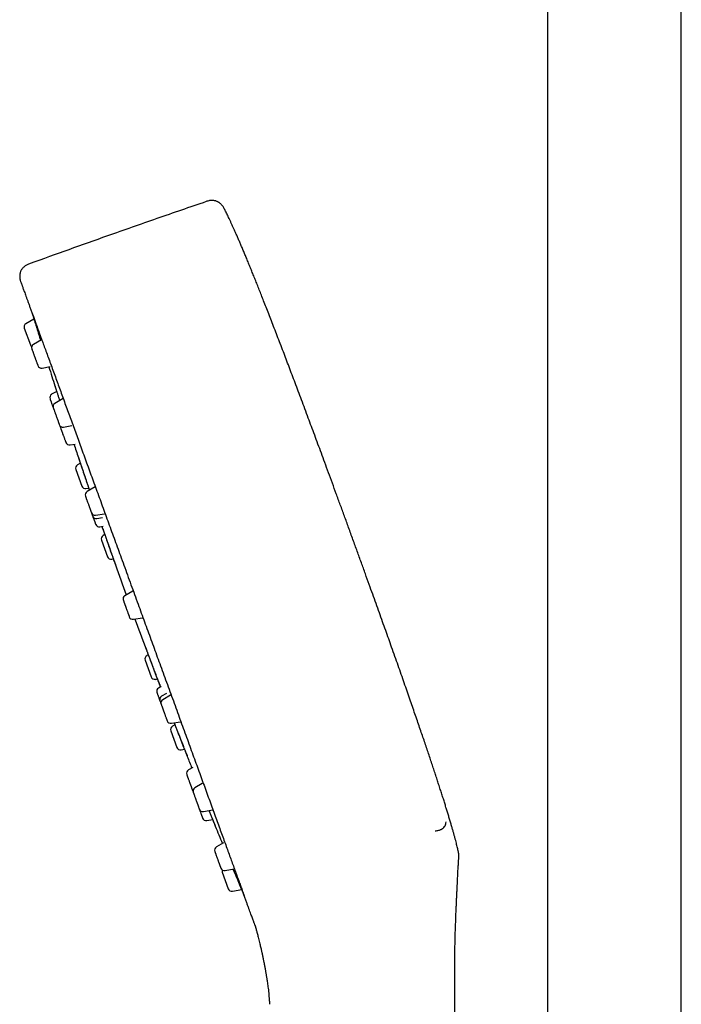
# Model space of a CAD drawing. Header units: millimetres. Extents: x 8 to 641, y 12 to 2274.
# Tile 20 of 32: x 71 to 159, y 1830 to 1961. Entities that reach past the tile are written whole.
import ezdxf

# ---------------------------------------------------------------- set-up
doc = ezdxf.new("R2010")
doc.units = ezdxf.units.MM

msp = doc.modelspace()

# ---------------------------------------------------------------- linework, layer by layer
at = {"color": 7, "linetype": 'Continuous', "lineweight": 30}
for p, q in [((141.24, 2230.55), (141.24, 1704.82)), ((159.04, 1704.96), (159.04, 2223.44)), ((72.68, 1922.16), (72.72, 1922.01)), ((72.93, 1921.36), (71.86, 1920.74)), ((71.64, 1920.14), (72.45, 1917.92)), ((73.95, 1918.62), (72.86, 1917.99)), ((74, 1914.84), (75.07, 1915.03)), ((75.96, 1911.74), (75.28, 1911.35)), ((76.81, 1910.78), (75.71, 1910.15)), ((76.86, 1907), (77.98, 1907.2)), ((77.73, 1904.61), (78.41, 1904.73)), ((79.1, 1902.18), (78.7, 1901.95)), ((78.48, 1901.34), (79.29, 1899.13)), ((79.84, 1898.8), (80.22, 1898.87)), ((81.07, 1899.04), (79.99, 1898.41)), ((81.13, 1895.27), (82.29, 1895.47)), ((81.3, 1894.81), (82.03, 1894.94)), ((81.7, 1893.71), (82.11, 1893.79)), ((81.97, 1893.76), (82.06, 1893.48)), ((82.06, 1893.48), (82.12, 1893.39)), ((81.9, 1891.95), (82.71, 1889.73)), ((82.35, 1892.69), (82.12, 1892.55)), ((83.26, 1889.41), (83.49, 1889.45)), ((83.75, 1888.75), (83.77, 1888.64)), ((86.09, 1885.18), (85.03, 1884.56)), ((86.17, 1881.42), (87.37, 1881.63)), ((87.71, 1875.97), (88.52, 1873.75)), ((88.13, 1876.69), (87.93, 1876.58)), ((89.08, 1873.43), (89.35, 1873.48)), ((89.86, 1872.48), (89.5, 1872.27)), ((89.7, 1872.5), (89.74, 1872.41)), ((90.54, 1871.55), (89.9, 1871.17)), ((91.09, 1871.31), (90.06, 1870.72)), ((91.21, 1867.58), (92.44, 1867.79)), ((91.68, 1867.37), (91.35, 1867.18)), ((91.13, 1866.58), (91.94, 1864.36)), ((92.5, 1864.04), (92.96, 1864.12)), ((94.07, 1861.72), (93.47, 1861.37)), ((95.32, 1859.55), (94.34, 1858.98)), ((95.48, 1855.84), (96.73, 1856.06)), ((95.92, 1854.64), (96.7, 1854.78)), ((98.13, 1851.68), (97.19, 1851.14)), ((97.97, 1847.78), (98.78, 1845.56)), ((98.34, 1848), (99.57, 1848.21)), ((99.34, 1845.24), (100.56, 1845.46)), ((128.89, 1706.2), (128.89, 1833.83))]:
    msp.add_line(p, q, dxfattribs=at)
at = {"color": 7, "linetype": 'Continuous', "lineweight": 30, "flags": 128}
for points in [[(76.34, 1907.24), (76.34, 1907.23), (76.36, 1907.15)], [(82.06, 1893.48), (82.07, 1893.47), (82.08, 1893.44), (82.1, 1893.38), (82.13, 1893.3), (82.16, 1893.2), (82.21, 1893.07), (82.26, 1892.93), (82.31, 1892.77), (82.38, 1892.6), (82.44, 1892.41), (82.51, 1892.2), (82.59, 1891.99), (82.67, 1891.77), (82.75, 1891.54), (82.83, 1891.3), (82.91, 1891.06), (83, 1890.83), (83.08, 1890.59), (83.16, 1890.36), (83.24, 1890.14), (83.32, 1889.92), (83.39, 1889.72), (83.45, 1889.53), (83.52, 1889.35), (83.57, 1889.2), (83.62, 1889.05), (83.67, 1888.93), (83.7, 1888.83), (83.73, 1888.75), (83.75, 1888.69), (83.76, 1888.66), (83.77, 1888.65), (83.77, 1888.65)], [(94.05, 1858.55), (94.09, 1858.48), (94.09, 1858.47)]]:
    msp.add_lwpolyline(points, dxfattribs=at)
at = {"color": 7, "linetype": 'Continuous', "lineweight": 30}
for centre, radius, start, end in [((72.11, 1920.31), 0.5, 120, 200), ((72.92, 1918.09), 0.5, 200, 234.7319), ((73.11, 1917.56), 0.5, 120, 200), ((73.92, 1915.34), 0.5, 200, 280), ((837.53, 2156.67), 800, 197.58301, 197.77398), ((75.53, 1910.91), 0.5, 120, 200), ((75.96, 1909.71), 0.5, 120, 200), ((76.77, 1907.49), 0.5, 200, 280), ((77.64, 1905.11), 0.5, 200, 280), ((837.53, 2156.67), 800, 198.35843, 198.49092), ((78.95, 1901.52), 0.5, 120, 200), ((79.76, 1899.3), 0.5, 200, 280), ((80.24, 1897.98), 0.5, 120, 200), ((81.04, 1895.76), 0.5, 200, 280), ((81.21, 1895.3), 0.5, 200, 280), ((81.61, 1894.21), 0.5, 200, 280), ((82.37, 1892.12), 0.5, 120, 200), ((83.18, 1889.9), 0.5, 200, 280), ((837.53, 2156.67), 800, 199.57464, 199.87777), ((85.28, 1884.13), 0.5, 120, 200), ((86.08, 1881.91), 0.5, 200, 280), ((837.53, 2156.67), 800, 200.12223, 200.41107), ((88.18, 1876.14), 0.5, 120, 200), ((88.99, 1873.93), 0.5, 200, 280), ((89.75, 1871.84), 0.5, 120, 200), ((90.15, 1870.74), 0.5, 120, 200), ((90.31, 1870.29), 0.5, 120, 200), ((91.12, 1868.07), 0.5, 200, 280), ((91.6, 1866.75), 0.5, 120, 200), ((92.41, 1864.53), 0.5, 200, 280), ((837.53, 2156.67), 800, 201.52337, 201.64157), ((93.72, 1860.94), 0.5, 120, 200), ((94.59, 1858.55), 0.5, 120, 200), ((95.39, 1856.33), 0.5, 200, 280), ((95.83, 1855.13), 0.5, 200, 280), ((837.53, 2156.67), 800, 202.24031, 202.41699), ((97.44, 1850.71), 0.5, 120, 200), ((98.25, 1848.49), 0.5, 200, 280), ((98.44, 1847.95), 0.5, 165.2681, 200), ((99.25, 1845.73), 0.5, 200, 280)]:
    msp.add_arc(centre, radius, start, end, dxfattribs=at)
for points, knots in [([(95.83, 1936.99), (93.64, 1936.24), (89.25, 1934.73), (83.16, 1932.59), (77.55, 1930.6), (74.13, 1929.36), (72.42, 1928.74)], [0, 0, 0, 0, 0.279999, 0.56, 0.780001, 1, 1, 1, 1]), ([(98.24, 1936.04), (98.2, 1936.11), (98.13, 1936.23), (98.02, 1936.41), (97.9, 1936.56), (97.78, 1936.68), (97.66, 1936.78), (97.55, 1936.86), (97.45, 1936.92), (97.36, 1936.97), (97.24, 1937.03), (97.1, 1937.08), (96.94, 1937.12), (96.74, 1937.14), (96.53, 1937.15), (96.29, 1937.12), (96.06, 1937.07), (95.9, 1937.02), (95.83, 1936.99)], [0, 0, 0, 0, 0.077597, 0.149623, 0.216502, 0.277346, 0.331159, 0.377284, 0.415431, 0.450612, 0.493478, 0.544551, 0.604208, 0.672461, 0.748359, 0.829727, 0.913876, 1, 1, 1, 1]), ([(114.78, 1893.61), (114.6, 1894.13), (114.23, 1895.14), (113.68, 1896.63), (113.15, 1898.1), (112.62, 1899.52), (112.11, 1900.91), (111.62, 1902.24), (111.16, 1903.51), (110.71, 1904.72), (110.27, 1905.91), (109.84, 1907.06), (109.41, 1908.23), (108.97, 1909.41), (108.52, 1910.59), (108.09, 1911.74), (107.67, 1912.86), (107.26, 1913.94), (106.87, 1914.99), (106.48, 1916.01), (106.09, 1917.04), (105.69, 1918.08), (105.29, 1919.12), (104.9, 1920.13), (104.53, 1921.1), (104.17, 1922.03), (103.82, 1922.92), (103.49, 1923.75), (103.19, 1924.53), (102.9, 1925.25), (102.62, 1925.94), (102.36, 1926.61), (102.1, 1927.25), (101.84, 1927.88), (101.59, 1928.49), (101.34, 1929.1), (101.11, 1929.68), (100.88, 1930.22), (100.66, 1930.74), (100.45, 1931.24), (100.25, 1931.72), (100.04, 1932.18), (99.85, 1932.64), (99.66, 1933.06), (99.48, 1933.46), (99.31, 1933.84), (99.14, 1934.21), (98.97, 1934.56), (98.82, 1934.88), (98.68, 1935.18), (98.54, 1935.45), (98.42, 1935.69), (98.32, 1935.89), (98.26, 1936), (98.24, 1936.04)], [0, 0, 0, 0, 0.03585, 0.070843, 0.104988, 0.138296, 0.170778, 0.202446, 0.231566, 0.259981, 0.287698, 0.314727, 0.341076, 0.369693, 0.397488, 0.424472, 0.450659, 0.47606, 0.500689, 0.524558, 0.547679, 0.573204, 0.597787, 0.621447, 0.644202, 0.666072, 0.687075, 0.707229, 0.724974, 0.742035, 0.758429, 0.774167, 0.789266, 0.803739, 0.818832, 0.833215, 0.846908, 0.85993, 0.872298, 0.884032, 0.895151, 0.906692, 0.917536, 0.927707, 0.93723, 0.946129, 0.955357, 0.963873, 0.971713, 0.978911, 0.985503, 0.991521, 0.997001, 1, 1, 1, 1]), ([(72.42, 1928.74), (72.35, 1928.72), (72.22, 1928.67), (72.03, 1928.59), (71.85, 1928.49), (71.7, 1928.39), (71.56, 1928.28), (71.45, 1928.17), (71.36, 1928.06), (71.29, 1927.96), (71.22, 1927.85), (71.15, 1927.72), (71.09, 1927.55), (71.04, 1927.34), (71.02, 1927.11), (71.03, 1926.92), (71.05, 1926.79), (71.06, 1926.69), (71.08, 1926.6), (71.11, 1926.48), (71.16, 1926.34), (71.2, 1926.24), (71.22, 1926.18)], [0, 0, 0, 0, 0.066202, 0.129702, 0.190565, 0.248037, 0.30124, 0.349514, 0.392512, 0.430156, 0.463252, 0.512652, 0.563383, 0.633624, 0.706566, 0.775197, 0.806268, 0.835115, 0.862109, 0.896805, 0.942929, 1, 1, 1, 1]), ([(71.22, 1926.18), (71.22, 1926.17), (71.22, 1926.17), (71.24, 1926.12), (71.27, 1926.04), (71.31, 1925.92), (71.36, 1925.78), (71.43, 1925.6), (71.5, 1925.39), (71.59, 1925.16), (71.69, 1924.89), (71.8, 1924.59), (71.92, 1924.25), (72.05, 1923.89), (72.2, 1923.49), (72.35, 1923.06), (72.52, 1922.6), (72.7, 1922.11), (72.89, 1921.59), (73.08, 1921.05), (73.29, 1920.47), (73.51, 1919.87), (73.74, 1919.23), (73.98, 1918.57), (74.24, 1917.86), (74.52, 1917.1), (74.82, 1916.29), (75.12, 1915.44), (75.44, 1914.56), (75.76, 1913.69), (76.08, 1912.81), (76.4, 1911.94), (76.72, 1911.06), (77.05, 1910.14), (77.39, 1909.22), (77.73, 1908.28), (78.08, 1907.33), (78.43, 1906.36), (78.79, 1905.37), (79.16, 1904.35), (79.54, 1903.31), (79.92, 1902.26), (80.31, 1901.19), (80.71, 1900.11), (81.1, 1899.01), (81.51, 1897.91), (81.91, 1896.79), (82.32, 1895.66), (82.74, 1894.52), (83.16, 1893.38), (83.57, 1892.22), (84, 1891.06), (84.44, 1889.86), (84.89, 1888.61), (85.36, 1887.32), (85.83, 1886.02), (86.31, 1884.72), (86.62, 1883.86), (86.78, 1883.42)], [0, 0, 0, 0, 0.01756, 0.03512, 0.052681, 0.070243, 0.087805, 0.105054, 0.122304, 0.139553, 0.156803, 0.174404, 0.192004, 0.209604, 0.227202, 0.244801, 0.262399, 0.279998, 0.297597, 0.315197, 0.332797, 0.350398, 0.368, 0.385601, 0.403203, 0.422564, 0.441924, 0.461283, 0.480642, 0.5, 0.51756, 0.53512, 0.552681, 0.570243, 0.587805, 0.605054, 0.622304, 0.639553, 0.656803, 0.674404, 0.692004, 0.709604, 0.727202, 0.744801, 0.762399, 0.779998, 0.797597, 0.815197, 0.832797, 0.850398, 0.868, 0.885601, 0.903203, 0.922564, 0.941924, 0.961283, 0.980642, 1, 1, 1, 1]), ([(72.72, 1922.02), (72.73, 1922), (72.74, 1921.97), (72.76, 1921.93), (72.77, 1921.92)], [0, 0, 0, 0, 0.5572512, 1, 1, 1, 1]), ([(72.77, 1921.91), (72.77, 1921.91), (72.77, 1921.91), (72.78, 1921.87), (72.8, 1921.8), (72.82, 1921.7), (72.86, 1921.59), (72.89, 1921.47), (72.92, 1921.39), (72.93, 1921.36)], [0, 0, 0, 0, 0.117881, 0.289912, 0.455125, 0.613578, 0.76528, 0.910242, 1, 1, 1, 1]), ([(72.77, 1921.9), (72.77, 1921.9), (72.78, 1921.88), (72.8, 1921.82), (72.82, 1921.74), (72.85, 1921.65), (72.88, 1921.54), (72.91, 1921.42), (72.95, 1921.29), (73, 1921.13), (73.06, 1920.95), (73.12, 1920.73), (73.19, 1920.53), (73.25, 1920.33), (73.31, 1920.14), (73.37, 1919.95), (73.43, 1919.74), (73.5, 1919.51), (73.57, 1919.28), (73.64, 1919.05), (73.72, 1918.82), (73.77, 1918.65), (73.8, 1918.56), (73.8, 1918.53)], [0, 0, 0, 0, 0.050977, 0.10334, 0.15397, 0.202888, 0.250112, 0.29566, 0.339558, 0.381739, 0.441392, 0.496796, 0.547989, 0.594974, 0.637749, 0.676321, 0.725642, 0.775745, 0.826668, 0.878437, 0.93105, 0.984475, 1, 1, 1, 1]), ([(72.64, 1917.38), (72.64, 1917.38), (72.64, 1917.39), (72.64, 1917.38), (72.65, 1917.35), (72.66, 1917.32), (72.67, 1917.3)], [0, 0, 0, 0, 0.04007, 0.361149, 0.679421, 1, 1, 1, 1]), ([(72.67, 1917.3), (72.68, 1917.27), (72.7, 1917.21), (72.75, 1917.1), (72.78, 1916.99), (72.82, 1916.9), (72.85, 1916.8), (72.89, 1916.7), (72.93, 1916.59), (72.97, 1916.48), (73.01, 1916.37), (73.05, 1916.25), (73.1, 1916.12), (73.15, 1915.98), (73.21, 1915.83), (73.27, 1915.66), (73.32, 1915.52), (73.35, 1915.42), (73.38, 1915.36), (73.4, 1915.3), (73.42, 1915.25), (73.43, 1915.21), (73.44, 1915.18), (73.45, 1915.17), (73.45, 1915.17), (73.45, 1915.17)], [0, 0, 0, 0, 0.068555, 0.137029, 0.174445, 0.211427, 0.248368, 0.285661, 0.323077, 0.360059, 0.397, 0.434293, 0.480201, 0.52567, 0.571433, 0.640029, 0.708461, 0.745877, 0.782859, 0.8198, 0.857093, 0.894509, 0.931491, 0.968432, 1, 1, 1, 1]), ([(75.71, 1912.47), (75.72, 1912.45), (75.73, 1912.41), (75.76, 1912.38), (75.77, 1912.37)], [0, 0, 0, 0, 0.494835, 1, 1, 1, 1]), ([(75.72, 1912.46), (75.72, 1912.46), (75.72, 1912.46), (75.73, 1912.42), (75.75, 1912.36), (75.78, 1912.28), (75.81, 1912.18), (75.85, 1912.05), (75.89, 1911.91), (75.95, 1911.75), (76, 1911.57), (76.07, 1911.38), (76.13, 1911.17), (76.2, 1910.96), (76.28, 1910.74), (76.32, 1910.58), (76.35, 1910.51)], [0, 0, 0, 0, 0.072175, 0.143597, 0.214969, 0.286996, 0.359256, 0.430726, 0.502105, 0.574097, 0.646268, 0.717719, 0.789146, 0.86125, 0.933259, 1, 1, 1, 1]), ([(75.06, 1910.74), (75.06, 1910.74), (75.06, 1910.73), (75.08, 1910.68), (75.1, 1910.62), (75.12, 1910.56), (75.15, 1910.49), (75.18, 1910.42), (75.21, 1910.33), (75.24, 1910.24), (75.28, 1910.14), (75.32, 1910.03), (75.36, 1909.91), (75.41, 1909.77), (75.45, 1909.65), (75.48, 1909.58), (75.49, 1909.55)], [0, 0, 0, 0, 0.114691, 0.229247, 0.291843, 0.353714, 0.415515, 0.477905, 0.540502, 0.602372, 0.664173, 0.726563, 0.803367, 0.879436, 0.955997, 1, 1, 1, 1]), ([(75.49, 1909.54), (75.49, 1909.54), (75.5, 1909.54), (75.5, 1909.52), (75.51, 1909.49), (75.53, 1909.45), (75.55, 1909.39), (75.58, 1909.31), (75.6, 1909.25), (75.61, 1909.22)], [0, 0, 0, 0, 0.13093, 0.260342, 0.389608, 0.520108, 0.680623, 0.839735, 1, 1, 1, 1]), ([(75.61, 1909.22), (75.63, 1909.17), (75.67, 1909.06), (75.73, 1908.9), (75.78, 1908.77), (75.82, 1908.66), (75.86, 1908.55), (75.9, 1908.43), (75.94, 1908.32), (75.98, 1908.21), (76.02, 1908.1), (76.06, 1907.98), (76.1, 1907.87), (76.15, 1907.75), (76.19, 1907.63), (76.23, 1907.51), (76.27, 1907.42), (76.28, 1907.37), (76.29, 1907.34), (76.3, 1907.33), (76.3, 1907.32), (76.3, 1907.32)], [0, 0, 0, 0, 0.079985, 0.159877, 0.203531, 0.246679, 0.289779, 0.33329, 0.376945, 0.420093, 0.463193, 0.506704, 0.560267, 0.613318, 0.666711, 0.746744, 0.826586, 0.870241, 0.913389, 0.956489, 1, 1, 1, 1]), ([(76.36, 1907.15), (76.36, 1907.15), (76.36, 1907.15), (76.37, 1907.14), (76.38, 1907.12), (76.39, 1907.07), (76.41, 1907.03), (76.42, 1907.01)], [0, 0, 0, 0, 0.0843454, 0.280109, 0.5208996, 0.7595849, 1, 1, 1, 1]), ([(76.42, 1907.01), (76.43, 1906.97), (76.46, 1906.89), (76.51, 1906.76), (76.55, 1906.64), (76.59, 1906.54), (76.62, 1906.44), (76.66, 1906.33), (76.7, 1906.22), (76.74, 1906.11), (76.79, 1906), (76.83, 1905.87), (76.88, 1905.75), (76.92, 1905.61), (76.98, 1905.47), (77.03, 1905.32), (77.08, 1905.19), (77.11, 1905.11), (77.13, 1905.05), (77.15, 1905.01), (77.16, 1904.97), (77.17, 1904.95), (77.17, 1904.94), (77.17, 1904.94), (77.17, 1904.94)], [0, 0, 0, 0, 0.071984, 0.143883, 0.183171, 0.222003, 0.260791, 0.299949, 0.339237, 0.378069, 0.416857, 0.456015, 0.50422, 0.551964, 0.600016, 0.672043, 0.743897, 0.783185, 0.822017, 0.860805, 0.899964, 0.939251, 0.978083, 1, 1, 1, 1]), ([(78.83, 1902.95), (78.84, 1902.94), (78.85, 1902.9), (78.87, 1902.87), (78.88, 1902.85)], [0, 0, 0, 0, 0.491617, 1, 1, 1, 1]), ([(78.83, 1902.95), (78.83, 1902.95), (78.83, 1902.94), (78.85, 1902.91), (78.87, 1902.85), (78.89, 1902.77), (78.93, 1902.67), (78.97, 1902.54), (79.02, 1902.4), (79.07, 1902.24), (79.13, 1902.06), (79.2, 1901.87), (79.26, 1901.67), (79.34, 1901.45), (79.41, 1901.23), (79.49, 1901), (79.57, 1900.76), (79.65, 1900.52), (79.73, 1900.28), (79.81, 1900.05), (79.89, 1899.82), (79.97, 1899.59), (80.04, 1899.37), (80.11, 1899.17), (80.17, 1898.98), (80.23, 1898.8), (80.28, 1898.67), (80.3, 1898.61), (80.3, 1898.59)], [0, 0, 0, 0, 0.0396688, 0.0789233, 0.1181499, 0.1577356, 0.1974526, 0.2367341, 0.2759644, 0.3155296, 0.3551986, 0.3944693, 0.4337256, 0.4733519, 0.512931, 0.5521717, 0.5914585, 0.6311747, 0.6706883, 0.7099021, 0.7492019, 0.7889711, 0.8285076, 0.8677188, 0.9069918, 0.946712, 0.9859797, 1, 1, 1, 1]), ([(78.88, 1902.85), (78.88, 1902.85), (78.88, 1902.85), (78.89, 1902.82), (78.91, 1902.76), (78.94, 1902.68), (78.97, 1902.59), (79, 1902.48), (79.04, 1902.36), (79.07, 1902.26), (79.09, 1902.2), (79.1, 1902.18)], [0, 0, 0, 0, 0.109133, 0.244507, 0.375283, 0.501535, 0.623284, 0.74054, 0.853321, 0.961667, 1, 1, 1, 1]), ([(78.88, 1902.85), (78.88, 1902.85), (78.88, 1902.85), (78.89, 1902.81), (78.91, 1902.74), (78.94, 1902.64), (78.98, 1902.53), (79.02, 1902.4), (79.07, 1902.26), (79.12, 1902.11), (79.17, 1901.96), (79.22, 1901.8), (79.28, 1901.64), (79.34, 1901.46), (79.41, 1901.25), (79.49, 1901.03), (79.56, 1900.8), (79.64, 1900.57), (79.72, 1900.34), (79.79, 1900.14), (79.85, 1899.94), (79.91, 1899.76), (79.98, 1899.56), (80.05, 1899.36), (80.12, 1899.15), (80.19, 1898.96), (80.24, 1898.81), (80.28, 1898.69), (80.3, 1898.63), (80.31, 1898.6)], [0, 0, 0, 0, 0.033088, 0.080048, 0.125078, 0.168185, 0.209356, 0.248581, 0.285862, 0.321203, 0.354588, 0.386304, 0.417579, 0.448535, 0.489283, 0.529406, 0.568882, 0.607714, 0.645925, 0.683538, 0.712989, 0.745641, 0.781499, 0.820559, 0.862829, 0.908342, 0.940531, 0.97403, 1, 1, 1, 1]), ([(80.21, 1898.87), (80.22, 1898.84), (80.25, 1898.76), (80.28, 1898.67), (80.3, 1898.61), (80.31, 1898.6)], [0, 0, 0, 0, 0.271958, 0.786655, 1, 1, 1, 1]), ([(79.77, 1897.8), (79.77, 1897.8), (79.77, 1897.8), (79.77, 1897.79), (79.78, 1897.76), (79.8, 1897.72), (79.81, 1897.67), (79.84, 1897.62), (79.86, 1897.55), (79.89, 1897.46), (79.93, 1897.36), (79.97, 1897.25), (80, 1897.16), (80.02, 1897.12)], [0, 0, 0, 0, 0.073929, 0.160199, 0.246372, 0.333368, 0.42065, 0.50692, 0.593093, 0.680088, 0.787093, 0.893162, 1, 1, 1, 1]), ([(80.02, 1897.12), (80.04, 1897.05), (80.09, 1896.92), (80.15, 1896.75), (80.21, 1896.6), (80.25, 1896.49), (80.29, 1896.38), (80.33, 1896.27), (80.36, 1896.17), (80.4, 1896.07), (80.43, 1895.98), (80.46, 1895.89), (80.49, 1895.81), (80.52, 1895.73), (80.55, 1895.66), (80.57, 1895.6), (80.57, 1895.58), (80.57, 1895.59), (80.57, 1895.59)], [0, 0, 0, 0, 0.09599, 0.191868, 0.244258, 0.29604, 0.347764, 0.399981, 0.452371, 0.504153, 0.555877, 0.608095, 0.672375, 0.736042, 0.800119, 0.896166, 0.991985, 1, 1, 1, 1]), ([(80.58, 1895.58), (80.58, 1895.57), (80.6, 1895.52), (80.62, 1895.45), (80.66, 1895.36), (80.69, 1895.27), (80.72, 1895.19), (80.73, 1895.15), (80.74, 1895.13), (80.74, 1895.13), (80.74, 1895.13)], [0, 0, 0, 0, 0.029094, 0.165182, 0.299969, 0.435627, 0.638968, 0.841824, 0.952738, 1, 1, 1, 1]), ([(80.74, 1895.12), (80.75, 1895.09), (80.78, 1895.02), (80.82, 1894.92), (80.86, 1894.81), (80.9, 1894.69), (80.94, 1894.58), (80.98, 1894.46), (81.03, 1894.34), (81.07, 1894.22), (81.1, 1894.14), (81.12, 1894.08), (81.13, 1894.06), (81.14, 1894.04), (81.14, 1894.04), (81.14, 1894.03)], [0, 0, 0, 0, 0.054418, 0.119902, 0.185313, 0.251348, 0.332637, 0.41315, 0.494183, 0.615645, 0.736818, 0.80307, 0.868554, 0.933965, 1, 1, 1, 1]), ([(82.12, 1893.39), (82.12, 1893.38), (82.12, 1893.38), (82.13, 1893.35), (82.15, 1893.29), (82.17, 1893.21), (82.2, 1893.12), (82.24, 1893.01), (82.28, 1892.89), (82.32, 1892.79), (82.34, 1892.71), (82.35, 1892.69)], [0, 0, 0, 0, 0.106758, 0.239056, 0.36686, 0.490243, 0.609225, 0.723815, 0.834032, 0.939914, 1, 1, 1, 1]), ([(82.12, 1893.38), (82.12, 1893.38), (82.11, 1893.38), (82.13, 1893.34), (82.15, 1893.27), (82.18, 1893.18), (82.22, 1893.06), (82.26, 1892.93), (82.31, 1892.79), (82.36, 1892.65), (82.42, 1892.49), (82.47, 1892.34), (82.53, 1892.18), (82.59, 1892), (82.66, 1891.79), (82.74, 1891.57), (82.82, 1891.34), (82.9, 1891.11), (82.98, 1890.89), (83.05, 1890.68), (83.12, 1890.49), (83.19, 1890.31), (83.25, 1890.11), (83.33, 1889.91), (83.4, 1889.7), (83.47, 1889.52), (83.52, 1889.36), (83.57, 1889.24), (83.61, 1889.12), (83.65, 1889.01), (83.68, 1888.92), (83.71, 1888.84), (83.73, 1888.79), (83.74, 1888.75), (83.75, 1888.75), (83.75, 1888.75)], [0, 0, 0, 0, 0.0269502, 0.0649597, 0.1014079, 0.1362986, 0.1696224, 0.2013713, 0.2315462, 0.2601511, 0.2871731, 0.3128432, 0.338155, 0.36321, 0.3961903, 0.428665, 0.460617, 0.4920478, 0.5229748, 0.5534185, 0.5772504, 0.6036744, 0.6326932, 0.6643056, 0.6985161, 0.7353514, 0.7614026, 0.788514, 0.8166439, 0.8458082, 0.8760188, 0.9072865, 0.9396248, 0.9730581, 1, 1, 1, 1]), ([(129.38, 1850.48), (129.37, 1850.53), (129.34, 1850.66), (129.29, 1850.88), (129.23, 1851.16), (129.15, 1851.47), (129.07, 1851.8), (128.97, 1852.17), (128.87, 1852.55), (128.76, 1852.96), (128.64, 1853.38), (128.51, 1853.83), (128.37, 1854.31), (128.21, 1854.83), (128.06, 1855.35), (127.9, 1855.88), (127.73, 1856.41), (127.56, 1856.96), (127.38, 1857.55), (127.18, 1858.16), (126.98, 1858.8), (126.76, 1859.45), (126.55, 1860.12), (126.33, 1860.79), (126.1, 1861.49), (125.86, 1862.21), (125.61, 1862.97), (125.35, 1863.74), (125.08, 1864.53), (124.81, 1865.34), (124.52, 1866.17), (124.23, 1867.04), (123.92, 1867.93), (123.6, 1868.85), (123.27, 1869.81), (122.93, 1870.81), (122.56, 1871.86), (122.18, 1872.96), (121.78, 1874.1), (121.37, 1875.27), (120.94, 1876.48), (120.52, 1877.67), (120.11, 1878.83), (119.71, 1879.95), (119.29, 1881.11), (118.87, 1882.3), (118.43, 1883.52), (117.98, 1884.76), (117.51, 1886.08), (117, 1887.48), (116.47, 1888.96), (115.92, 1890.48), (115.36, 1892.03), (114.97, 1893.08), (114.78, 1893.61)], [0, 0, 0, 0, 0.0032173, 0.0089282, 0.0152203, 0.022132, 0.0297018, 0.0379681, 0.0469694, 0.0558992, 0.0655084, 0.0758269, 0.086884, 0.0987096, 0.1113331, 0.1228108, 0.1349152, 0.1476648, 0.1610784, 0.1751745, 0.1899717, 0.2054888, 0.220361, 0.2358681, 0.2520243, 0.2688441, 0.2863418, 0.3045316, 0.3225536, 0.3412318, 0.3605788, 0.380607, 0.4013289, 0.4227569, 0.4449035, 0.4677813, 0.4925462, 0.5181415, 0.5445816, 0.5718808, 0.6000534, 0.6291138, 0.6547401, 0.6810383, 0.7080173, 0.7356861, 0.7640538, 0.7931295, 0.822922, 0.8565327, 0.8910338, 0.9264374, 0.9627555, 1, 1, 1, 1]), ([(83.49, 1889.45), (83.5, 1889.41), (83.53, 1889.32), (83.58, 1889.2), (83.62, 1889.07), (83.67, 1888.95), (83.7, 1888.86), (83.73, 1888.79), (83.74, 1888.75), (83.75, 1888.75), (83.75, 1888.75)], [0, 0, 0, 0, 0.082778, 0.203259, 0.329588, 0.461795, 0.599891, 0.743883, 0.893827, 1, 1, 1, 1]), ([(84.81, 1883.96), (84.81, 1883.96), (84.81, 1883.95), (84.83, 1883.9), (84.85, 1883.84), (84.87, 1883.78), (84.9, 1883.71), (84.92, 1883.64), (84.95, 1883.55), (84.99, 1883.46), (85.02, 1883.36), (85.06, 1883.25), (85.11, 1883.13), (85.16, 1882.99), (85.19, 1882.9), (85.21, 1882.85)], [0, 0, 0, 0, 0.120042, 0.239797, 0.305275, 0.369994, 0.43464, 0.499902, 0.56538, 0.630099, 0.694745, 0.760007, 0.84028, 0.919852, 1, 1, 1, 1]), ([(85.21, 1882.85), (85.23, 1882.78), (85.29, 1882.64), (85.35, 1882.47), (85.4, 1882.34), (85.43, 1882.24), (85.46, 1882.15), (85.5, 1882.07), (85.52, 1881.99), (85.55, 1881.92), (85.57, 1881.87), (85.59, 1881.81), (85.6, 1881.77), (85.61, 1881.75), (85.61, 1881.74), (85.61, 1881.74)], [0, 0, 0, 0, 0.1199699, 0.2397987, 0.3052764, 0.3699945, 0.43464, 0.4999022, 0.5653797, 0.6300978, 0.6947433, 0.7600054, 0.840344, 0.919915, 1, 1, 1, 1]), ([(86.78, 1883.42), (86.92, 1883.03), (87.21, 1882.25), (87.63, 1881.07), (88.06, 1879.9), (88.49, 1878.73), (88.91, 1877.56), (89.33, 1876.4), (89.77, 1875.21), (90.22, 1873.98), (90.67, 1872.72), (91.13, 1871.48), (91.58, 1870.24), (92.02, 1869.02), (92.46, 1867.81), (92.9, 1866.61), (93.33, 1865.43), (93.75, 1864.26), (94.17, 1863.12), (94.57, 1862.01), (94.97, 1860.92), (95.36, 1859.85), (95.74, 1858.8), (96.12, 1857.76), (96.49, 1856.73), (96.86, 1855.73), (97.21, 1854.76), (97.55, 1853.82), (97.88, 1852.91), (98.2, 1852.04), (98.51, 1851.19), (98.81, 1850.36), (99.1, 1849.56), (99.38, 1848.79), (99.66, 1848.04), (99.91, 1847.33), (100.16, 1846.65), (100.4, 1846.01), (100.54, 1845.6), (100.62, 1845.4)], [0, 0, 0, 0, 0.0250856, 0.0501717, 0.0752588, 0.1003469, 0.1254358, 0.1505256, 0.1756157, 0.2032147, 0.2308133, 0.258411, 0.2860076, 0.313603, 0.3411974, 0.3687913, 0.3963855, 0.4239806, 0.4515769, 0.4786816, 0.5057872, 0.5328933, 0.5599995, 0.5875981, 0.6151959, 0.6427926, 0.6703881, 0.6979825, 0.7250837, 0.7521851, 0.7792874, 0.8063908, 0.8340485, 0.8617071, 0.8893664, 0.9170257, 0.9446847, 0.9723429, 1, 1, 1, 1]), ([(87.76, 1877.67), (87.76, 1877.67), (87.76, 1877.68), (87.76, 1877.67), (87.76, 1877.66)], [0, 0, 0, 0, 0.031215, 1, 1, 1, 1]), ([(87.76, 1877.67), (87.76, 1877.66), (87.77, 1877.63), (87.81, 1877.57), (87.84, 1877.5), (87.85, 1877.47)], [0, 0, 0, 0, 0.322949, 0.664185, 1, 1, 1, 1]), ([(87.76, 1877.66), (87.77, 1877.65), (87.78, 1877.62), (87.8, 1877.56), (87.83, 1877.47), (87.88, 1877.36), (87.92, 1877.23), (87.98, 1877.08), (88.05, 1876.91), (88.12, 1876.72), (88.2, 1876.51), (88.28, 1876.29), (88.36, 1876.06), (88.45, 1875.82), (88.55, 1875.57), (88.64, 1875.32), (88.74, 1875.07), (88.83, 1874.81), (88.93, 1874.56), (89.02, 1874.32), (89.11, 1874.08), (89.2, 1873.85), (89.28, 1873.63), (89.35, 1873.43), (89.42, 1873.24), (89.49, 1873.07), (89.54, 1872.92), (89.59, 1872.79), (89.63, 1872.69), (89.67, 1872.6), (89.69, 1872.54), (89.7, 1872.51), (89.7, 1872.5), (89.7, 1872.5)], [0, 0, 0, 0, 0.032211, 0.064671, 0.097031, 0.12925, 0.161802, 0.193996, 0.226145, 0.258567, 0.291081, 0.323266, 0.355437, 0.387908, 0.420348, 0.452509, 0.484705, 0.51725, 0.549635, 0.581773, 0.61398, 0.646571, 0.678747, 0.711143, 0.743561, 0.775827, 0.808009, 0.840484, 0.872856, 0.905069, 0.937653, 0.969896, 1, 1, 1, 1]), ([(87.79, 1877.6), (87.79, 1877.59), (87.8, 1877.57), (87.82, 1877.52), (87.85, 1877.45), (87.89, 1877.34), (87.95, 1877.19), (88.01, 1877.02), (88.07, 1876.85), (88.14, 1876.66), (88.21, 1876.48), (88.28, 1876.29), (88.35, 1876.11), (88.42, 1875.94), (88.48, 1875.78), (88.53, 1875.62), (88.59, 1875.48), (88.64, 1875.35), (88.69, 1875.21), (88.75, 1875.06), (88.81, 1874.89), (88.88, 1874.7), (88.96, 1874.5), (89.03, 1874.3), (89.12, 1874.08), (89.2, 1873.86), (89.27, 1873.67), (89.34, 1873.5), (89.39, 1873.36), (89.45, 1873.22), (89.5, 1873.1), (89.54, 1872.98), (89.58, 1872.88), (89.62, 1872.79), (89.65, 1872.72), (89.67, 1872.67), (89.68, 1872.64), (89.68, 1872.64), (89.68, 1872.64)], [0, 0, 0, 0, 0.029703, 0.058446, 0.086265, 0.12629, 0.164316, 0.20036, 0.234444, 0.266597, 0.29683, 0.325147, 0.351543, 0.376004, 0.398517, 0.41907, 0.437658, 0.454605, 0.47291, 0.493282, 0.515715, 0.540202, 0.566739, 0.595333, 0.625988, 0.658705, 0.693481, 0.717817, 0.743077, 0.769275, 0.796422, 0.824371, 0.853098, 0.882623, 0.912961, 0.944124, 0.976128, 1, 1, 1, 1]), ([(87.85, 1877.47), (87.86, 1877.45), (87.88, 1877.4), (87.91, 1877.3), (87.96, 1877.17), (88.01, 1877.03), (88.06, 1876.88), (88.11, 1876.77), (88.13, 1876.7), (88.13, 1876.69)], [0, 0, 0, 0, 0.1569639, 0.3397108, 0.5129579, 0.6767536, 0.8310656, 0.9758426, 1, 1, 1, 1]), ([(89.34, 1873.48), (89.35, 1873.46), (89.37, 1873.39), (89.42, 1873.27), (89.47, 1873.13), (89.52, 1872.99), (89.57, 1872.87), (89.61, 1872.76), (89.64, 1872.67), (89.67, 1872.61), (89.68, 1872.58), (89.68, 1872.57)], [0, 0, 0, 0, 0.030463, 0.139731, 0.252226, 0.368045, 0.487269, 0.60997, 0.736232, 0.866176, 1, 1, 1, 1]), ([(89.64, 1872.72), (89.65, 1872.68), (89.67, 1872.61), (89.69, 1872.54), (89.7, 1872.51), (89.7, 1872.5)], [0, 0, 0, 0, 0.335321, 0.675762, 1, 1, 1, 1]), ([(89.28, 1871.67), (89.28, 1871.67), (89.28, 1871.66), (89.29, 1871.65), (89.3, 1871.62), (89.31, 1871.58), (89.34, 1871.52), (89.36, 1871.44), (89.4, 1871.33), (89.46, 1871.19), (89.51, 1871.03), (89.56, 1870.89), (89.6, 1870.78), (89.64, 1870.68), (89.66, 1870.61), (89.68, 1870.58)], [0, 0, 0, 0, 0.066252, 0.131735, 0.197145, 0.263179, 0.344467, 0.424979, 0.506011, 0.627472, 0.748643, 0.814895, 0.880378, 0.945788, 1, 1, 1, 1]), ([(89.68, 1870.57), (89.68, 1870.57), (89.68, 1870.57), (89.68, 1870.56), (89.69, 1870.53), (89.71, 1870.49), (89.74, 1870.41), (89.78, 1870.3), (89.81, 1870.2), (89.84, 1870.13), (89.84, 1870.13)], [0, 0, 0, 0, 0.04763, 0.158179, 0.294266, 0.429053, 0.564711, 0.768051, 0.970906, 1, 1, 1, 1]), ([(89.84, 1870.12), (89.84, 1870.12), (89.84, 1870.12), (89.85, 1870.11), (89.86, 1870.08), (89.88, 1870.03), (89.91, 1869.94), (89.95, 1869.83), (89.99, 1869.72), (90.02, 1869.63), (90.06, 1869.53), (90.09, 1869.43), (90.13, 1869.32), (90.17, 1869.21), (90.21, 1869.1), (90.26, 1868.98), (90.31, 1868.85), (90.36, 1868.71), (90.39, 1868.63), (90.4, 1868.58)], [0, 0, 0, 0, 0.008014, 0.072285, 0.135941, 0.200009, 0.296041, 0.391845, 0.444227, 0.496001, 0.547717, 0.599926, 0.652308, 0.704082, 0.755798, 0.808008, 0.872226, 0.935882, 1, 1, 1, 1]), ([(90.4, 1868.58), (90.43, 1868.52), (90.47, 1868.39), (90.52, 1868.25), (90.56, 1868.16), (90.58, 1868.09), (90.6, 1868.03), (90.62, 1867.98), (90.64, 1867.94), (90.65, 1867.91), (90.65, 1867.9), (90.65, 1867.9), (90.65, 1867.9)], [0, 0, 0, 0, 0.159963, 0.319737, 0.407042, 0.493334, 0.57953, 0.666547, 0.753852, 0.840144, 0.92634, 1, 1, 1, 1]), ([(91.57, 1867.64), (91.58, 1867.61), (91.61, 1867.53), (91.68, 1867.37), (91.76, 1867.16), (91.84, 1866.95), (91.93, 1866.72), (92.02, 1866.48), (92.12, 1866.23), (92.22, 1865.98), (92.32, 1865.73), (92.42, 1865.48), (92.51, 1865.22), (92.61, 1864.98), (92.7, 1864.74), (92.79, 1864.51), (92.88, 1864.3), (92.95, 1864.1), (93.03, 1863.91), (93.09, 1863.74), (93.15, 1863.59), (93.2, 1863.46), (93.24, 1863.35), (93.28, 1863.27), (93.3, 1863.21), (93.31, 1863.17), (93.32, 1863.17), (93.32, 1863.17)], [0, 0, 0, 0, 0.020261, 0.061307, 0.102468, 0.143213, 0.183939, 0.225047, 0.266115, 0.306829, 0.347587, 0.388788, 0.429787, 0.470472, 0.511244, 0.552502, 0.593236, 0.634246, 0.675285, 0.716134, 0.756874, 0.797984, 0.838968, 0.879747, 0.920996, 0.961814, 1, 1, 1, 1]), ([(91.58, 1867.64), (91.59, 1867.6), (91.63, 1867.52), (91.66, 1867.43), (91.68, 1867.37), (91.68, 1867.37)], [0, 0, 0, 0, 0.440292, 0.988128, 1, 1, 1, 1]), ([(91.58, 1867.64), (91.59, 1867.59), (91.63, 1867.49), (91.7, 1867.31), (91.77, 1867.13), (91.85, 1866.94), (91.92, 1866.77), (91.98, 1866.59), (92.05, 1866.43), (92.11, 1866.28), (92.16, 1866.14), (92.21, 1866.01), (92.27, 1865.87), (92.33, 1865.71), (92.39, 1865.54), (92.47, 1865.36), (92.54, 1865.17), (92.62, 1864.96), (92.71, 1864.74), (92.8, 1864.52), (92.87, 1864.33), (92.94, 1864.16), (93, 1864.02), (93.05, 1863.89), (93.1, 1863.76), (93.15, 1863.65), (93.19, 1863.54), (93.23, 1863.46), (93.26, 1863.39), (93.28, 1863.34), (93.29, 1863.31), (93.29, 1863.31), (93.29, 1863.31)], [0, 0, 0, 0, 0.036381, 0.076868, 0.114937, 0.150594, 0.183832, 0.214635, 0.242986, 0.26887, 0.292279, 0.313621, 0.336666, 0.362316, 0.39056, 0.421391, 0.454802, 0.490804, 0.529401, 0.570594, 0.614379, 0.64502, 0.676823, 0.709809, 0.743987, 0.779173, 0.815339, 0.852509, 0.890701, 0.929931, 0.97022, 1, 1, 1, 1]), ([(92.95, 1864.12), (92.95, 1864.11), (92.98, 1864.05), (93.02, 1863.94), (93.08, 1863.79), (93.13, 1863.66), (93.18, 1863.54), (93.22, 1863.43), (93.25, 1863.34), (93.28, 1863.28), (93.29, 1863.25), (93.29, 1863.24)], [0, 0, 0, 0, 0.011352, 0.12277, 0.237481, 0.355582, 0.477155, 0.602276, 0.731029, 0.863537, 1, 1, 1, 1]), ([(93.25, 1863.39), (93.26, 1863.35), (93.28, 1863.28), (93.3, 1863.21), (93.31, 1863.18), (93.32, 1863.17)], [0, 0, 0, 0, 0.335273, 0.675683, 1, 1, 1, 1]), ([(93.25, 1860.77), (93.25, 1860.77), (93.25, 1860.77), (93.25, 1860.75), (93.26, 1860.73), (93.27, 1860.7), (93.29, 1860.65), (93.31, 1860.59), (93.34, 1860.52), (93.37, 1860.44), (93.41, 1860.33), (93.46, 1860.19), (93.52, 1860.03), (93.58, 1859.85), (93.63, 1859.71), (93.67, 1859.59), (93.72, 1859.48), (93.76, 1859.37), (93.8, 1859.26), (93.83, 1859.16), (93.87, 1859.06), (93.9, 1858.96), (93.94, 1858.86), (93.97, 1858.77), (93.99, 1858.72), (94, 1858.7)], [0, 0, 0, 0, 0.022089, 0.060872, 0.100026, 0.139309, 0.178136, 0.21692, 0.256074, 0.304273, 0.352011, 0.400058, 0.472076, 0.543922, 0.583205, 0.622033, 0.660817, 0.69997, 0.739253, 0.778081, 0.816864, 0.856018, 0.904177, 0.951916, 1, 1, 1, 1]), ([(94, 1858.7), (94.01, 1858.67), (94.04, 1858.6), (94.05, 1858.56), (94.05, 1858.55), (94.05, 1858.55), (94.05, 1858.55)], [0, 0, 0, 0, 0.360079, 0.719734, 0.916259, 1, 1, 1, 1]), ([(94.12, 1858.38), (94.12, 1858.38), (94.12, 1858.38), (94.12, 1858.36), (94.13, 1858.33), (94.15, 1858.29), (94.17, 1858.23), (94.2, 1858.15), (94.24, 1858.04), (94.29, 1857.9), (94.35, 1857.74), (94.4, 1857.6), (94.44, 1857.49), (94.48, 1857.38), (94.52, 1857.27), (94.56, 1857.16), (94.6, 1857.04), (94.64, 1856.93), (94.68, 1856.82), (94.73, 1856.7), (94.77, 1856.59), (94.79, 1856.52), (94.81, 1856.49)], [0, 0, 0, 0, 0.043649, 0.086792, 0.129886, 0.173391, 0.226947, 0.279991, 0.333378, 0.413401, 0.493232, 0.536881, 0.580024, 0.623119, 0.666624, 0.710273, 0.753416, 0.79651, 0.840015, 0.893527, 0.946572, 1, 1, 1, 1]), ([(94.81, 1856.49), (94.82, 1856.44), (94.86, 1856.35), (94.89, 1856.26), (94.91, 1856.21), (94.92, 1856.18), (94.92, 1856.16), (94.92, 1856.16), (94.92, 1856.16)], [0, 0, 0, 0, 0.239987, 0.479691, 0.610672, 0.740134, 0.86945, 1, 1, 1, 1]), ([(94.93, 1856.15), (94.94, 1856.12), (94.97, 1856.03), (95.03, 1855.86), (95.1, 1855.69), (95.14, 1855.56), (95.18, 1855.46), (95.21, 1855.37), (95.24, 1855.28), (95.27, 1855.21), (95.3, 1855.14), (95.32, 1855.08), (95.33, 1855.03), (95.35, 1854.99), (95.36, 1854.97), (95.36, 1854.96), (95.36, 1854.96)], [0, 0, 0, 0, 0.043904, 0.158676, 0.273173, 0.335777, 0.397654, 0.459461, 0.521859, 0.584462, 0.646339, 0.708147, 0.770544, 0.847293, 0.923371, 1, 1, 1, 1]), ([(96.2, 1855.97), (96.21, 1855.95), (96.25, 1855.86), (96.32, 1855.69), (96.41, 1855.45), (96.5, 1855.22), (96.59, 1855.01), (96.67, 1854.8), (96.75, 1854.62), (96.82, 1854.45), (96.88, 1854.3), (96.93, 1854.17), (96.97, 1854.07), (97.01, 1853.98), (97.03, 1853.92), (97.04, 1853.89), (97.05, 1853.88), (97.05, 1853.88)], [0, 0, 0, 0, 0.010447, 0.081044, 0.15179, 0.223374, 0.294058, 0.365213, 0.436422, 0.507303, 0.57799, 0.649323, 0.720439, 0.791195, 0.862769, 0.933594, 1, 1, 1, 1]), ([(96.21, 1855.97), (96.22, 1855.94), (96.26, 1855.83), (96.33, 1855.66), (96.42, 1855.45), (96.51, 1855.23), (96.59, 1855.04), (96.66, 1854.87), (96.72, 1854.73), (96.77, 1854.6), (96.82, 1854.47), (96.87, 1854.36), (96.92, 1854.25), (96.95, 1854.17), (96.98, 1854.1), (97.01, 1854.05), (97.02, 1854.02), (97.02, 1854.02), (97.02, 1854.02)], [0, 0, 0, 0, 0.0282441, 0.0924493, 0.1612837, 0.2347472, 0.3128348, 0.3674803, 0.4241995, 0.4830244, 0.5439749, 0.6067209, 0.6712132, 0.7374943, 0.8055971, 0.875551, 0.9473912, 1, 1, 1, 1]), ([(96.69, 1854.78), (96.71, 1854.73), (96.75, 1854.64), (96.8, 1854.5), (96.85, 1854.37), (96.9, 1854.25), (96.95, 1854.14), (96.98, 1854.05), (97.01, 1853.99), (97.02, 1853.96), (97.02, 1853.95)], [0, 0, 0, 0, 0.091189, 0.210026, 0.332377, 0.458327, 0.587954, 0.721344, 0.858624, 1, 1, 1, 1]), ([(96.98, 1854.1), (96.99, 1854.06), (97.01, 1853.99), (97.03, 1853.92), (97.04, 1853.89), (97.05, 1853.88)], [0, 0, 0, 0, 0.33522, 0.67559, 1, 1, 1, 1]), ([(126.3, 1853.27), (126.38, 1853.28), (126.55, 1853.3), (126.77, 1853.34), (126.95, 1853.4), (127.07, 1853.45), (127.15, 1853.49), (127.2, 1853.52), (127.23, 1853.54), (127.26, 1853.56), (127.34, 1853.61), (127.47, 1853.73), (127.61, 1853.94), (127.71, 1854.18), (127.73, 1854.36), (127.75, 1854.45)], [0, 0, 0, 0, 0.126764, 0.240014, 0.33804, 0.399814, 0.450559, 0.471655, 0.489863, 0.505177, 0.517598, 0.639936, 0.759325, 0.879098, 1, 1, 1, 1]), ([(96.97, 1850.54), (96.97, 1850.54), (96.97, 1850.53), (96.98, 1850.52), (96.99, 1850.49), (97, 1850.45), (97.02, 1850.4), (97.04, 1850.35), (97.07, 1850.28), (97.1, 1850.19), (97.13, 1850.09), (97.17, 1849.98), (97.23, 1849.83), (97.29, 1849.65), (97.36, 1849.48), (97.41, 1849.33), (97.45, 1849.22), (97.49, 1849.11), (97.53, 1849), (97.57, 1848.9), (97.6, 1848.8), (97.64, 1848.71), (97.67, 1848.62), (97.7, 1848.54), (97.73, 1848.46), (97.74, 1848.42), (97.75, 1848.4)], [0, 0, 0, 0, 0.031688, 0.068666, 0.105603, 0.142892, 0.180304, 0.217282, 0.254218, 0.291507, 0.33741, 0.382875, 0.428633, 0.497221, 0.565645, 0.603057, 0.640035, 0.676972, 0.714261, 0.751673, 0.788651, 0.825587, 0.862876, 0.908741, 0.954206, 1, 1, 1, 1]), ([(128.96, 1839.18), (128.96, 1839.38), (128.98, 1839.85), (129, 1840.54), (129.03, 1841.26), (129.05, 1841.94), (129.08, 1842.59), (129.11, 1843.2), (129.13, 1843.81), (129.16, 1844.41), (129.19, 1844.99), (129.21, 1845.54), (129.24, 1846.06), (129.26, 1846.54), (129.28, 1846.99), (129.3, 1847.4), (129.32, 1847.79), (129.34, 1848.14), (129.36, 1848.46), (129.38, 1848.75), (129.39, 1849.02), (129.41, 1849.36), (129.43, 1849.61), (129.44, 1849.78), (129.44, 1849.78)], [0, 0, 0, 0, 0.057348, 0.131019, 0.197533, 0.261211, 0.322081, 0.380177, 0.435532, 0.494117, 0.549365, 0.601309, 0.649987, 0.695435, 0.737689, 0.776783, 0.812752, 0.846193, 0.876449, 0.903556, 0.9282, 0.952369, 0.998914, 1, 1, 1, 1]), ([(129.44, 1849.78), (129.45, 1849.85), (129.45, 1850), (129.43, 1850.23), (129.4, 1850.39), (129.38, 1850.48)], [0, 0, 0, 0, 0.28715, 0.633958, 1, 1, 1, 1]), ([(97.75, 1848.4), (97.76, 1848.38), (97.77, 1848.33), (97.78, 1848.32), (97.78, 1848.32), (97.78, 1848.32)], [0, 0, 0, 0, 0.480232, 0.9599, 1, 1, 1, 1]), ([(99.41, 1848.19), (99.43, 1848.13), (99.48, 1848.03), (99.54, 1847.87), (99.6, 1847.72), (99.66, 1847.59), (99.72, 1847.45), (99.78, 1847.31), (99.84, 1847.16), (99.91, 1847), (99.99, 1846.81), (100.07, 1846.62), (100.16, 1846.41), (100.25, 1846.2), (100.34, 1845.98), (100.43, 1845.77), (100.52, 1845.55), (100.6, 1845.38), (100.66, 1845.23), (100.71, 1845.12), (100.75, 1845.04), (100.76, 1845), (100.77, 1844.99)], [0, 0, 0, 0, 0.044967, 0.089157, 0.129486, 0.16596, 0.199183, 0.235006, 0.274909, 0.31889, 0.366953, 0.419104, 0.47535, 0.535678, 0.600045, 0.668373, 0.740566, 0.816538, 0.869292, 0.923713, 0.979825, 1, 1, 1, 1]), ([(99.41, 1848.19), (99.41, 1848.17), (99.45, 1848.09), (99.52, 1847.91), (99.62, 1847.67), (99.73, 1847.42), (99.83, 1847.17), (99.94, 1846.92), (100.04, 1846.67), (100.14, 1846.43), (100.24, 1846.2), (100.33, 1845.97), (100.42, 1845.76), (100.51, 1845.56), (100.59, 1845.37), (100.66, 1845.2), (100.72, 1845.06), (100.77, 1844.93), (100.82, 1844.82), (100.85, 1844.74), (100.88, 1844.68), (100.89, 1844.65), (100.89, 1844.64), (100.89, 1844.64)], [0, 0, 0, 0, 0.008079, 0.057727, 0.107864, 0.157452, 0.206975, 0.256919, 0.306989, 0.35656, 0.406115, 0.456138, 0.506097, 0.55563, 0.60522, 0.655354, 0.705237, 0.754737, 0.804341, 0.854535, 0.904078, 0.953999, 1, 1, 1, 1]), ([(100.56, 1845.46), (100.56, 1845.44), (100.59, 1845.37), (100.64, 1845.26), (100.69, 1845.13), (100.75, 1845.01), (100.79, 1844.9), (100.83, 1844.81), (100.85, 1844.75), (100.86, 1844.72), (100.87, 1844.71)], [0, 0, 0, 0, 0.039157, 0.164021, 0.292922, 0.42591, 0.563024, 0.704322, 0.84991, 1, 1, 1, 1]), ([(101.94, 1841.77), (101.91, 1841.86), (101.84, 1842.04), (101.72, 1842.36), (101.6, 1842.71), (101.46, 1843.08), (101.31, 1843.49), (101.15, 1843.93), (100.99, 1844.39), (100.81, 1844.88), (100.68, 1845.23), (100.62, 1845.4)], [0, 0, 0, 0, 0.112301, 0.22438, 0.336325, 0.448222, 0.560246, 0.670238, 0.780139, 0.890032, 1, 1, 1, 1]), ([(102.32, 1840.71), (102.32, 1840.72), (102.31, 1840.74), (102.29, 1840.82), (102.24, 1840.94), (102.19, 1841.09), (102.12, 1841.28), (102.04, 1841.5), (101.97, 1841.68), (101.94, 1841.77)], [0, 0, 0, 0, 0.074514, 0.228256, 0.382035, 0.535976, 0.690201, 0.844835, 1, 1, 1, 1]), ([(102.32, 1840.71), (102.33, 1840.7), (102.34, 1840.67), (102.35, 1840.64), (102.36, 1840.6), (102.37, 1840.58), (102.37, 1840.55), (102.38, 1840.53), (102.39, 1840.5), (102.4, 1840.46), (102.41, 1840.41), (102.43, 1840.36), (102.44, 1840.3), (102.47, 1840.22), (102.49, 1840.13), (102.52, 1840.01), (102.56, 1839.86), (102.62, 1839.65), (102.69, 1839.39), (102.76, 1839.1), (102.85, 1838.77), (102.93, 1838.43), (103, 1838.11), (103.07, 1837.83), (103.13, 1837.58), (103.18, 1837.35), (103.22, 1837.15), (103.26, 1836.99), (103.29, 1836.87), (103.31, 1836.76), (103.33, 1836.66), (103.35, 1836.56), (103.37, 1836.45), (103.4, 1836.34), (103.42, 1836.22), (103.45, 1836.08), (103.48, 1835.93), (103.51, 1835.77), (103.54, 1835.63), (103.56, 1835.5), (103.58, 1835.41), (103.6, 1835.33), (103.61, 1835.26), (103.63, 1835.17), (103.65, 1835.03), (103.69, 1834.84), (103.73, 1834.62), (103.76, 1834.43), (103.79, 1834.27), (103.82, 1834.09), (103.85, 1833.88), (103.89, 1833.64), (103.93, 1833.36), (103.98, 1833.05), (104.03, 1832.7), (104.08, 1832.31), (104.13, 1831.89), (104.17, 1831.44), (104.21, 1830.95), (104.24, 1830.53), (104.26, 1830.27), (104.26, 1830.19)], [0, 0, 0, 0, 0.028138, 0.063786, 0.088969, 0.112819, 0.123695, 0.13336, 0.14189, 0.149395, 0.156039, 0.162053, 0.167746, 0.17348, 0.181794, 0.191352, 0.202198, 0.220958, 0.242652, 0.267289, 0.294879, 0.325429, 0.350824, 0.374333, 0.3956, 0.414619, 0.431388, 0.443639, 0.454323, 0.463438, 0.471004, 0.478941, 0.488485, 0.497114, 0.506919, 0.51802, 0.530418, 0.544112, 0.55721, 0.566925, 0.574578, 0.580349, 0.586414, 0.593411, 0.601342, 0.62134, 0.640774, 0.654296, 0.667517, 0.681608, 0.698568, 0.718432, 0.741202, 0.76688, 0.795469, 0.826976, 0.861414, 0.898108, 0.937668, 0.980091, 1, 1, 1, 1]), ([(128.89, 1833.83), (128.89, 1834.56), (128.89, 1835.46), (128.9, 1836.43), (128.9, 1836.89), (128.92, 1837.77), (128.94, 1838.58), (128.96, 1839.18)], [0, 0, 0, 0, 0.405361, 0.50578, 0.542823, 0.663588, 1, 1, 1, 1])]:
    msp.add_open_spline(points, degree=3, knots=knots, dxfattribs=at)

doc.saveas('drawing.dxf')
